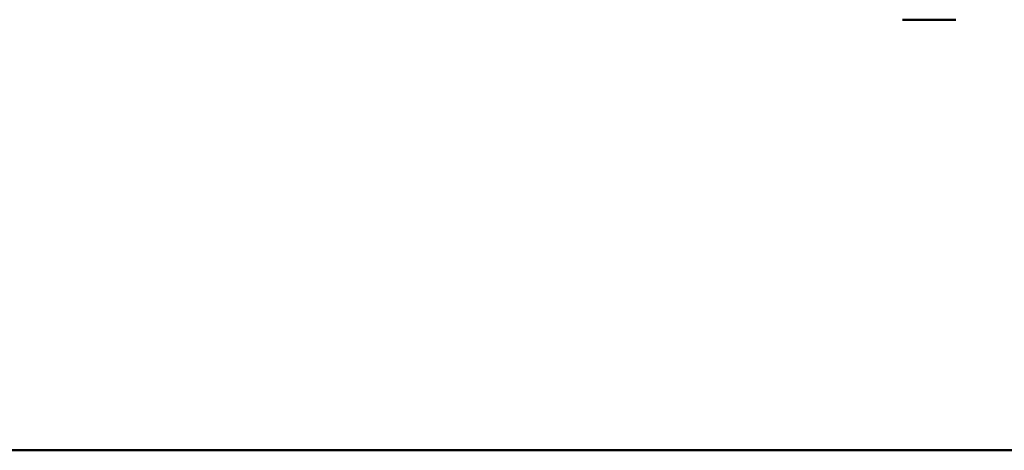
# Model space of a CAD drawing. Header units: millimetres. Extents: x -1087 to 1688, y -120 to 1171.
# Tile 50 of 90: x 172 to 465, y 0 to 128. Entities that reach past the tile are written whole.
import ezdxf

# ---------------------------------------------------------------- set-up
doc = ezdxf.new("R2010")
doc.units = ezdxf.units.MM
doc.linetypes.add('Tiret point', pattern=[15.875, 6.35, -4.7625, 0, -4.7625])
for name, color, linetype, lineweight in [('A-FLOR-LEVL', 51, 'Continuous', 30), ('A-GENM', 13, 'Continuous', 40), ('G-IMPT', 8, 'Continuous', 40)]:
    doc.layers.add(name, color=color, linetype=linetype, lineweight=lineweight)

# ---------------------------------------------------------------- blocks, each defined once
blk = doc.blocks.new('Maintenance r21 - Maintenance r21-769076-Arrière')
at = {"layer": 'A-GENM'}
for p, q in [((690, 0), (-690, 0)), ((-690, 0), (690, 0))]:
    blk.add_line(p, q, dxfattribs=at)
blk = doc.blocks.new('NEXA 1500 CALQUES_dwg-769064-Arrière')
at = {"layer": 'G-IMPT'}
for p, q in [((434.55, 127.92), (450.45, 127.92)), ((434.55, 127.92), (450.45, 127.92)), ((450.45, 127.92), (434.55, 127.92)), ((450.45, 127.92), (434.55, 127.92)), ((435.35, 127.92), (442.5, 127.92)), ((449.65, 127.92), (435.35, 127.92)), ((449.65, 127.92), (435.35, 127.92)), ((442.5, 127.92), (449.65, 127.92)), ((442.5, 127.92), (449.65, 127.92))]:
    blk.add_line(p, q, dxfattribs=at)

msp = doc.modelspace()

# ---------------------------------------------------------------- linework, layer by layer
at = {"layer": 'A-FLOR-LEVL', "linetype": 'Tiret point'}
msp.add_line((-1087.15, 0), (1447.78, 0), dxfattribs=at)

# ---------------------------------------------------------------- block references
at = {"layer": 'A-GENM'}
msp.add_blockref('Maintenance r21 - Maintenance r21-769076-Arrière', (0, 0), dxfattribs=at)
at = {"layer": 'G-IMPT'}
msp.add_blockref('NEXA 1500 CALQUES_dwg-769064-Arrière', (0, 0), dxfattribs=at)

doc.saveas('drawing.dxf')
